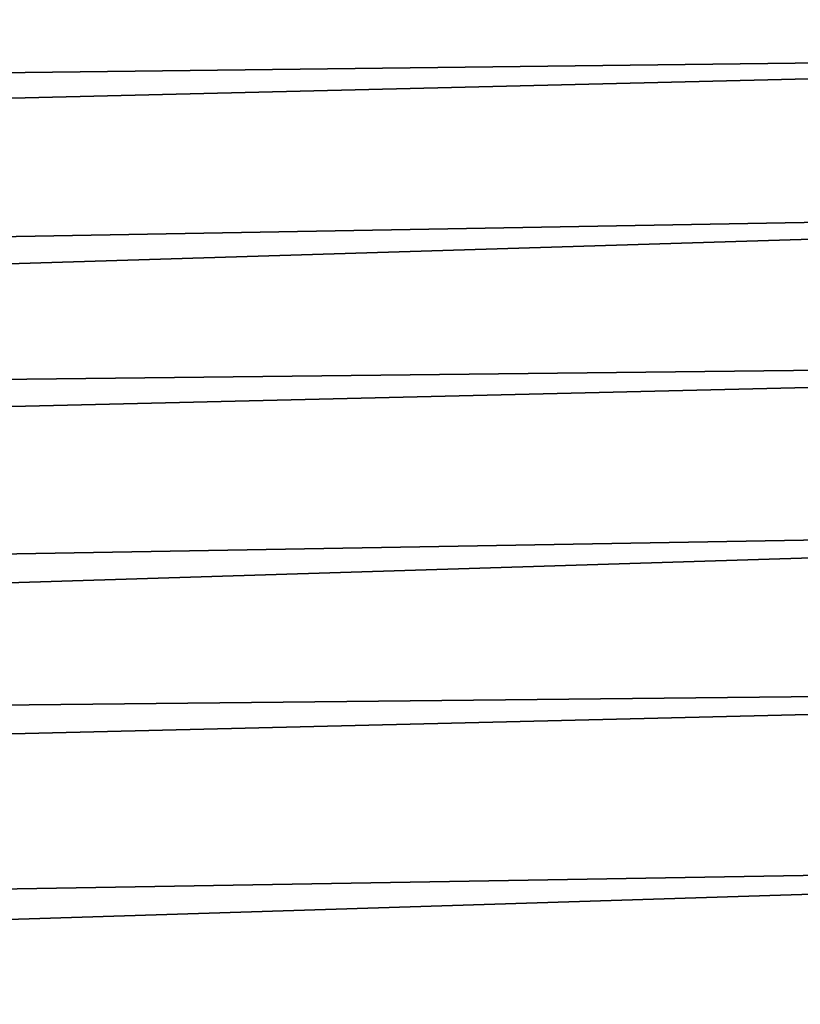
# Model space of a CAD drawing. Header units: metres. Extents: x -2 to 85, y -75 to 96.
# Tile 109 of 256: x 28.563 to 29.112, y -52.217 to -51.524. Entities that reach past the tile are written whole.
import ezdxf

# ---------------------------------------------------------------- set-up
doc = ezdxf.new("R2010")
doc.units = ezdxf.units.M
doc.layers.add('solid_20204500', color=7, linetype='CONTINUOUS')

msp = doc.modelspace()

# ---------------------------------------------------------------- linework, layer by layer
at = {"layer": 'solid_20204500'}
for points in [[(13.349995, -51.558205, 4.245855), (30.030518, -51.153694, 4.035095), (30.0298, -51.066406, 4.143948)], [(13.35, -51.388508, 4.46562), (13.349995, -51.558205, 4.245855), (30.0298, -51.066406, 4.143948)], [(30.030518, -51.153694, -4.035095), (13.349995, -51.558205, -4.245855), (13.350001, -51.388508, -4.46562)], [(30.030518, -51.153694, -4.035095), (30.031099, -51.24522, -3.929849), (13.349995, -51.558205, -4.245855)], [(13.349995, -51.558205, 4.245855), (30.031099, -51.24522, 3.929849), (30.030518, -51.153694, 4.035095)], [(13.349991, -51.744801, 4.040232), (30.031538, -51.340809, 3.828404), (30.031099, -51.24522, 3.929849)], [(13.349995, -51.558205, 4.245855), (13.349991, -51.744801, 4.040232), (30.031099, -51.24522, 3.929849)], [(30.031099, -51.24522, -3.929849), (30.031538, -51.340809, -3.828404), (13.349995, -51.558205, -4.245855)], [(30.031538, -51.340809, -3.828404), (13.349991, -51.744801, -4.040232), (13.349995, -51.558205, -4.245855)], [(30.031538, -51.340809, -3.828404), (30.031837, -51.440323, -3.730884), (13.349991, -51.744801, -4.040232)], [(13.349991, -51.744801, 4.040232), (30.031837, -51.440323, 3.730884), (30.031538, -51.340809, 3.828404)], [(13.349985, -51.947117, 3.850047), (30.032015, -51.543606, 3.63744), (30.031837, -51.440323, 3.730884)], [(13.349991, -51.744801, 4.040232), (13.349985, -51.947117, 3.850047), (30.031837, -51.440323, 3.730884)], [(30.031837, -51.440323, -3.730884), (30.032015, -51.543606, -3.63744), (13.349991, -51.744801, -4.040232)], [(30.032015, -51.543606, -3.63744), (13.349985, -51.947117, -3.850047), (13.349991, -51.744801, -4.040232)], [(30.032015, -51.543606, -3.63744), (30.032064, -51.650471, -3.548229), (13.349985, -51.947117, -3.850047)], [(13.349985, -51.947117, 3.850047), (30.032064, -51.650471, 3.548229), (30.032015, -51.543606, 3.63744)], [(13.349978, -52.163887, 3.676495), (30.031986, -51.760757, 3.463373), (30.032064, -51.650471, 3.548229)], [(13.349985, -51.947117, 3.850047), (13.349978, -52.163887, 3.676495), (30.032064, -51.650471, 3.548229)], [(30.032064, -51.650471, -3.548229), (30.031986, -51.760757, -3.463372), (13.349985, -51.947117, -3.850047)], [(30.031986, -51.760757, -3.463372), (13.349978, -52.163887, -3.676495), (13.349985, -51.947117, -3.850047)], [(30.031986, -51.760757, -3.463372), (30.031797, -51.87434, -3.382964), (13.349978, -52.163887, -3.676495)], [(13.349978, -52.163887, 3.676495), (30.031797, -51.87434, 3.382964), (30.031986, -51.760757, 3.463373)], [(13.349977, -52.393749, 3.520669), (30.031494, -51.991039, 3.307133), (30.031797, -51.87434, 3.382964)], [(13.349978, -52.163887, 3.676495), (13.349977, -52.393749, 3.520669), (30.031797, -51.87434, 3.382964)], [(30.031797, -51.87434, -3.382964), (30.031494, -51.991039, -3.307133), (13.349978, -52.163887, -3.676495)], [(30.031494, -51.991039, -3.307133), (13.349977, -52.393749, -3.520669), (13.349978, -52.163887, -3.676495)], [(30.031494, -51.991039, -3.307133), (30.031075, -52.110672, -3.235999), (13.349977, -52.393749, -3.520669)], [(13.349977, -52.393749, 3.520669), (30.031075, -52.110672, 3.235999), (30.031494, -51.991039, 3.307133)], [(13.349975, -52.635254, 3.383553), (30.03056, -52.233105, 3.169644), (30.031075, -52.110672, 3.235999)], [(13.349977, -52.393749, 3.520669), (13.349975, -52.635254, 3.383553), (30.031075, -52.110672, 3.235999)], [(30.031075, -52.110672, -3.235999), (30.03056, -52.233105, -3.169644), (13.349977, -52.393749, -3.520669)]]:
    msp.add_3dface(points, dxfattribs=at)

doc.saveas('drawing.dxf')
